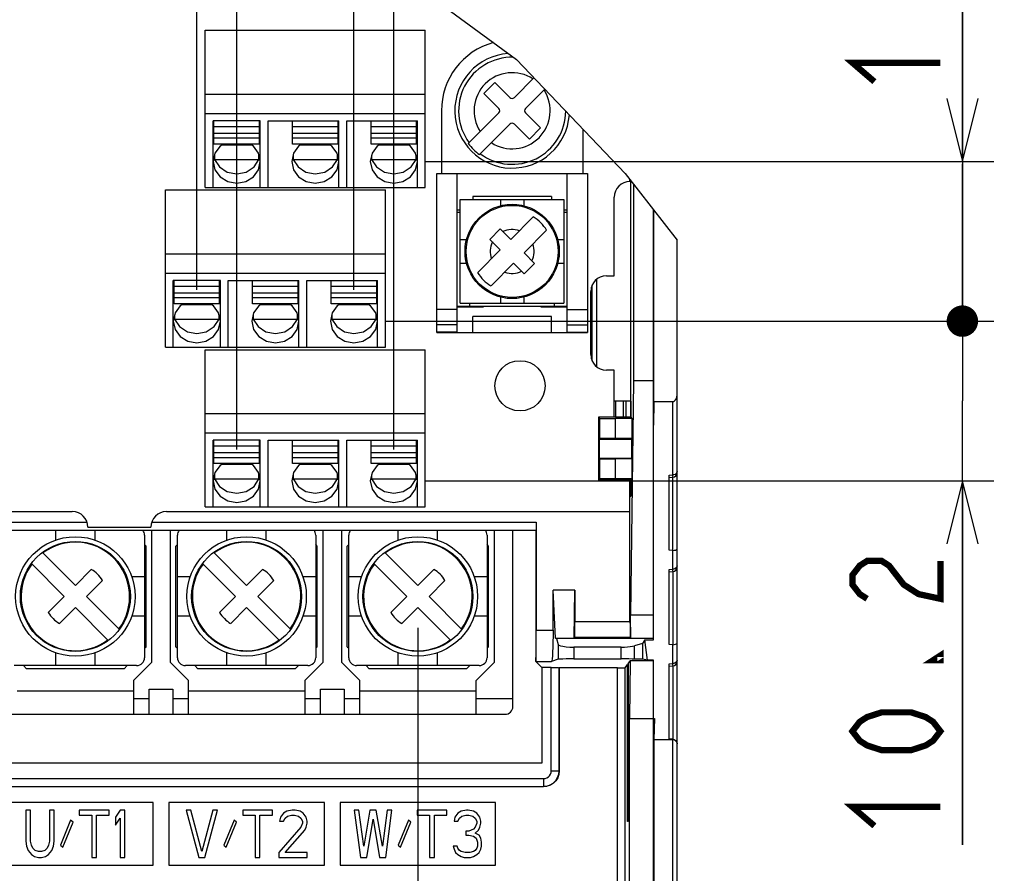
# Model space of a CAD drawing. Extents: x 27 to 410, y 33 to 287.
# Tile 31 of 34: x 277 to 309, y 149 to 176. Entities that reach past the tile are written whole.
import ezdxf

# ---------------------------------------------------------------- set-up
doc = ezdxf.new("R2010")
doc.units = 0
doc.header["$LTSCALE"] = 23.1
doc.layers.get('0').update_dxf_attribs({"linetype": 'CONTINUOUS'})
doc.layers.add('ALL_DIM', color=7, linetype='CONTINUOUS')
doc.dimstyles.get("Standard").update_dxf_attribs({"dimtxt": 2.5, "dimasz": 2.5, "dimexe": 1.25, "dimexo": 0.625, "dimtad": 1, "dimcen": 2.5, "dimazin": 3, "dimtfac": 1, "dimtmove": 0, "dimatfit": 3})

# ---------------------------------------------------------------- blocks, each defined once
blk = doc.blocks.new('_OPEN')
at = {"color": 0, "linetype": 'BYBLOCK'}
for p, q in [((0, 0), (-1, 0.25)), ((-1, -0.25), (0, 0)), ((-1, 0), (0, 0))]:
    blk.add_line(p, q, dxfattribs=at)
blk = doc.blocks.new('*D22')
at = {"layer": 'ALL_DIM', "color": 2, "linetype": 'CONTINUOUS'}
for p, q in [((235.651, 156.562), (235.651, 109.465)), ((290.151, 156.562), (290.151, 109.465)), ((235.651, 110.465), (262.901, 110.465)), ((290.151, 110.465), (262.901, 110.465))]:
    blk.add_line(p, q, dxfattribs=at)
at = {"layer": 'ALL_DIM', "color": 2, "linetype": 'CONTINUOUS', "xscale": 2, "yscale": 2, "zscale": 2, "rotation": 180}
blk.add_blockref('_OPEN', (235.651, 110.465), dxfattribs=at)
at = {"layer": 'ALL_DIM', "color": 2, "linetype": 'CONTINUOUS', "xscale": 2, "yscale": 2, "zscale": 2}
blk.add_blockref('_OPEN', (290.151, 110.465), dxfattribs=at)
blk = doc.blocks.new('*D35')
at = {"layer": 'ALL_DIM', "color": 2, "linetype": 'CONTINUOUS'}
for p, q in [((232.901, 132.762), (232.901, 213.93)), ((283.116, 208.35), (283.116, 213.93)), ((232.901, 212.93), (258.009, 212.93)), ((283.116, 212.93), (258.009, 212.93)), ((283.116, 167.32), (283.116, 206.28))]:
    blk.add_line(p, q, dxfattribs=at)
at = {"layer": 'ALL_DIM', "color": 2, "linetype": 'CONTINUOUS', "xscale": 2, "yscale": 2, "zscale": 2, "rotation": 180}
blk.add_blockref('_OPEN', (232.901, 212.93), dxfattribs=at)
at = {"layer": 'ALL_DIM', "color": 2, "linetype": 'CONTINUOUS', "xscale": 2, "yscale": 2, "zscale": 2}
blk.add_blockref('_OPEN', (283.116, 212.93), dxfattribs=at)
blk = doc.blocks.new('*D36')
at = {"layer": 'ALL_DIM', "color": 2, "linetype": 'CONTINUOUS'}
for p, q in [((232.901, 132.762), (232.901, 208.289)), ((284.386, 162.24), (284.386, 208.289)), ((232.901, 207.289), (258.644, 207.289)), ((284.386, 207.289), (258.644, 207.289))]:
    blk.add_line(p, q, dxfattribs=at)
at = {"layer": 'ALL_DIM', "color": 2, "linetype": 'CONTINUOUS', "xscale": 2, "yscale": 2, "zscale": 2, "rotation": 180}
blk.add_blockref('_OPEN', (232.901, 207.289), dxfattribs=at)
at = {"layer": 'ALL_DIM', "color": 2, "linetype": 'CONTINUOUS', "xscale": 2, "yscale": 2, "zscale": 2}
blk.add_blockref('_OPEN', (284.386, 207.289), dxfattribs=at)
blk = doc.blocks.new('*D37')
at = {"layer": 'ALL_DIM', "color": 2, "linetype": 'CONTINUOUS'}
for p, q in [((283.116, 208.328), (283.116, 213.93)), ((288.116, 167.32), (288.116, 213.93)), ((283.116, 212.93), (278.116, 212.93)), ((278.116, 212.93), (285.616, 212.93)), ((308.813, 212.93), (285.616, 212.93)), ((288.116, 212.93), (308.813, 212.93)), ((283.116, 167.32), (283.116, 206.237))]:
    blk.add_line(p, q, dxfattribs=at)
at = {"layer": 'ALL_DIM', "color": 2, "linetype": 'CONTINUOUS', "xscale": 2, "yscale": 2, "zscale": 2}
blk.add_blockref('_OPEN', (283.116, 212.93), dxfattribs=at)
at = {"layer": 'ALL_DIM', "color": 2, "linetype": 'CONTINUOUS', "xscale": 2, "yscale": 2, "zscale": 2, "rotation": 180}
blk.add_blockref('_OPEN', (288.116, 212.93), dxfattribs=at)
blk = doc.blocks.new('*D38')
at = {"layer": 'ALL_DIM', "color": 2, "linetype": 'CONTINUOUS'}
for p, q in [((284.386, 162.24), (284.386, 208.289)), ((289.386, 162.24), (289.386, 208.289)), ((284.386, 207.289), (279.386, 207.289)), ((279.386, 207.289), (286.886, 207.289)), ((308.813, 207.289), (286.886, 207.289)), ((289.386, 207.289), (308.813, 207.289))]:
    blk.add_line(p, q, dxfattribs=at)
at = {"layer": 'ALL_DIM', "color": 2, "linetype": 'CONTINUOUS', "xscale": 2, "yscale": 2, "zscale": 2}
blk.add_blockref('_OPEN', (284.386, 207.289), dxfattribs=at)
at = {"layer": 'ALL_DIM', "color": 2, "linetype": 'CONTINUOUS', "xscale": 2, "yscale": 2, "zscale": 2, "rotation": 180}
blk.add_blockref('_OPEN', (289.386, 207.289), dxfattribs=at)
blk = doc.blocks.new('_DOT')
at = {"color": 0, "linetype": 'BYBLOCK'}
blk.add_line((-0.25, 0), (-1, 0), dxfattribs=at)
at = {"color": 0, "linetype": 'BYBLOCK', "const_width": 0.25}
blk.add_lwpolyline([(-0.125, 0, 1), (0.125, 0, 1)], format="xyb", close=True, dxfattribs=at)
blk = doc.blocks.new('*D39')
at = {"layer": 'ALL_DIM', "color": 2, "linetype": 'CONTINUOUS'}
for p, q in [((307.479, 171.4), (307.479, 182.968)), ((307.479, 182.968), (307.479, 168.86)), ((290.386, 171.4), (308.479, 171.4)), ((307.479, 166.07), (307.479, 168.86)), ((289.116, 166.32), (308.479, 166.32)), ((307.479, 166.32), (307.479, 166.07))]:
    blk.add_line(p, q, dxfattribs=at)
at = {"layer": 'ALL_DIM', "color": 2, "linetype": 'CONTINUOUS', "xscale": 2, "yscale": 2, "zscale": 2}
for name, p, rotation in [('_OPEN', (307.479, 171.4), 270), ('_DOT', (307.479, 166.32), 90)]:
    blk.add_blockref(name, p, dxfattribs=dict(at, rotation=rotation))
blk = doc.blocks.new('*D40')
at = {"layer": 'ALL_DIM', "color": 2, "linetype": 'CONTINUOUS'}
for p, q in [((307.479, 166.32), (307.479, 171.32)), ((307.479, 171.32), (307.479, 163.78)), ((289.116, 166.32), (308.479, 166.32)), ((307.479, 149.661), (307.479, 163.78)), ((290.386, 161.24), (308.479, 161.24)), ((307.479, 161.24), (307.479, 149.661))]:
    blk.add_line(p, q, dxfattribs=at)
at = {"layer": 'ALL_DIM', "color": 2, "linetype": 'CONTINUOUS', "xscale": 2, "yscale": 2, "zscale": 2, "rotation": 90}
blk.add_blockref('_OPEN', (307.479, 161.24), dxfattribs=at)
blk = doc.blocks.new('_NONE')

msp = doc.modelspace()

# ---------------------------------------------------------------- linework, layer by layer
at = {"color": 7, "linetype": 'CONTINUOUS'}
for p, q in [((289.336, 177.545), (293.287, 174.642)), ((283.386, 170.572), (283.386, 175.572)), ((283.386, 175.572), (290.386, 175.572)), ((290.386, 170.572), (290.386, 175.572)), ((293.287, 174.642), (296.75, 171.016)), ((292.603, 173.913), (292.25, 173.56)), ((293.081, 173.436), (292.603, 173.913)), ((293.222, 173.436), (293.844, 174.058)), ((294.19, 173.696), (293.576, 173.082)), ((283.386, 173.539), (290.386, 173.539)), ((292.25, 173.56), (292.727, 173.082)), ((290.901, 173.012), (290.901, 171.012)), ((283.386, 172.922), (290.386, 172.922)), ((283.636, 170.572), (283.636, 172.692)), ((285.136, 172.692), (283.636, 172.692)), ((283.661, 171.952), (283.661, 172.688)), ((285.111, 171.952), (285.111, 172.688)), ((285.136, 170.572), (285.136, 172.692)), ((285.386, 170.572), (285.386, 172.692)), ((285.386, 172.692), (287.636, 172.692)), ((286.161, 171.952), (286.161, 172.688)), ((287.611, 171.952), (287.611, 172.688)), ((287.636, 170.572), (287.636, 172.692)), ((287.886, 170.572), (287.886, 172.692)), ((287.886, 172.692), (290.136, 172.692)), ((288.661, 171.952), (288.661, 172.688)), ((290.111, 171.952), (290.111, 172.688)), ((290.136, 170.572), (290.136, 172.692)), ((291.756, 171.97), (292.727, 172.941)), ((294.053, 172.464), (293.576, 172.941)), ((285.111, 172.504), (283.661, 172.504)), ((287.611, 172.504), (286.161, 172.504)), ((290.111, 172.504), (288.661, 172.504)), ((292.11, 171.616), (293.081, 172.587)), ((293.222, 172.587), (293.699, 172.11)), ((293.699, 172.11), (294.053, 172.464)), ((295.401, 172.428), (295.401, 171.012)), ((285.111, 172.293), (283.661, 172.293)), ((285.111, 172.136), (283.661, 172.136)), ((287.611, 172.293), (286.161, 172.293)), ((287.611, 172.136), (286.161, 172.136)), ((290.111, 172.293), (288.661, 172.293)), ((290.111, 172.136), (288.661, 172.136)), ((285.111, 171.952), (283.661, 171.952)), ((284.859, 171.923), (283.914, 171.923)), ((287.611, 171.952), (286.161, 171.952)), ((287.359, 171.923), (286.414, 171.923)), ((290.111, 171.952), (288.661, 171.952)), ((289.859, 171.923), (288.914, 171.923)), ((283.663, 171.521), (283.679, 171.463)), ((283.679, 171.598), (283.679, 171.463)), ((283.679, 171.463), (285.094, 171.463)), ((284.936, 171.224), (285.094, 171.463)), ((285.094, 171.463), (285.094, 171.598)), ((285.094, 171.463), (285.11, 171.521)), ((286.163, 171.521), (286.179, 171.463)), ((286.179, 171.598), (286.179, 171.463)), ((286.179, 171.463), (287.594, 171.463)), ((287.436, 171.224), (287.594, 171.463)), ((287.594, 171.463), (287.594, 171.598)), ((287.594, 171.463), (287.61, 171.521)), ((288.663, 171.521), (288.679, 171.463)), ((288.679, 171.598), (288.679, 171.463)), ((288.679, 171.463), (290.094, 171.463)), ((289.936, 171.224), (290.094, 171.463)), ((290.094, 171.463), (290.094, 171.598)), ((290.094, 171.463), (290.11, 171.521)), ((290.751, 165.962), (290.751, 171.012)), ((290.751, 171.012), (295.551, 171.012)), ((291.401, 165.962), (291.401, 171.012)), ((294.901, 165.962), (294.901, 171.012)), ((295.551, 171.012), (295.551, 165.962)), ((296.75, 171.016), (298.401, 168.898)), ((296.901, 170.762), (296.901, 170.822)), ((296.926, 163.774), (296.926, 170.79)), ((282.116, 165.492), (282.116, 170.492)), ((282.116, 170.492), (289.116, 170.492)), ((283.386, 170.572), (290.386, 170.572)), ((289.116, 165.492), (289.116, 170.492)), ((297.012, 170.68), (297.012, 164.426)), ((291.501, 170.187), (294.801, 170.187)), ((291.501, 166.887), (291.501, 170.187)), ((292.776, 170.187), (292.776, 169.989)), ((293.526, 170.187), (293.526, 169.989)), ((294.801, 170.187), (294.801, 166.887)), ((296.401, 167.762), (296.401, 170.262)), ((291.401, 169.862), (291.501, 169.862)), ((294.801, 169.862), (294.901, 169.862)), ((297.651, 156.186), (297.651, 169.86)), ((297.665, 163.762), (297.665, 169.843)), ((291.401, 169.787), (291.501, 169.787)), ((293.104, 168.914), (293.825, 169.634)), ((294.801, 169.787), (294.901, 169.787)), ((292.437, 168.921), (292.767, 169.251)), ((292.767, 169.251), (293.104, 168.914)), ((294.249, 169.21), (293.529, 168.489)), ((291.501, 168.912), (291.699, 168.912)), ((292.437, 168.921), (292.774, 168.584)), ((294.604, 168.912), (294.801, 168.912)), ((298.401, 138.262), (298.401, 168.898)), ((292.054, 167.863), (292.774, 168.584)), ((282.116, 168.459), (289.116, 168.459)), ((293.529, 168.489), (293.866, 168.152)), ((291.501, 168.162), (291.699, 168.162)), ((292.478, 167.439), (293.199, 168.16)), ((293.536, 167.822), (293.199, 168.16)), ((293.866, 168.152), (293.536, 167.822)), ((294.604, 168.162), (294.801, 168.162)), ((282.116, 167.842), (289.116, 167.842)), ((295.834, 167.643), (295.834, 164.881)), ((296.151, 167.762), (296.401, 167.762)), ((282.366, 165.492), (282.366, 167.612)), ((283.866, 167.612), (282.366, 167.612)), ((282.391, 166.872), (282.391, 167.608)), ((283.841, 167.424), (282.391, 167.424)), ((283.841, 166.872), (283.841, 167.608)), ((283.866, 165.492), (283.866, 167.612)), ((284.116, 165.492), (284.116, 167.612)), ((284.116, 167.612), (286.366, 167.612)), ((284.891, 166.872), (284.891, 167.608)), ((286.341, 167.424), (284.891, 167.424)), ((286.341, 166.872), (286.341, 167.608)), ((286.366, 165.492), (286.366, 167.612)), ((286.616, 165.492), (286.616, 167.612)), ((286.616, 167.612), (288.866, 167.612)), ((287.391, 166.872), (287.391, 167.608)), ((288.841, 167.424), (287.391, 167.424)), ((288.841, 166.872), (288.841, 167.608)), ((288.866, 165.492), (288.866, 167.612)), ((295.673, 165.121), (295.673, 167.403)), ((295.684, 167.428), (295.684, 165.095)), ((283.841, 167.213), (282.391, 167.213)), ((283.841, 167.056), (282.391, 167.056)), ((286.341, 167.213), (284.891, 167.213)), ((286.341, 167.056), (284.891, 167.056)), ((288.841, 167.213), (287.391, 167.213)), ((288.841, 167.056), (287.391, 167.056)), ((292.776, 167.084), (292.776, 166.887)), ((293.526, 167.084), (293.526, 166.887)), ((295.651, 165.262), (295.651, 167.262)), ((283.841, 166.872), (282.391, 166.872)), ((283.589, 166.843), (282.644, 166.843)), ((286.341, 166.872), (284.891, 166.872)), ((286.089, 166.843), (285.144, 166.843)), ((288.841, 166.872), (287.391, 166.872)), ((288.589, 166.843), (287.644, 166.843)), ((291.801, 166.787), (291.401, 166.787)), ((292.226, 166.762), (291.401, 166.762)), ((291.501, 166.887), (294.801, 166.887)), ((291.851, 166.762), (291.851, 166.787)), ((292.226, 166.787), (292.226, 166.762)), ((294.076, 166.762), (294.076, 166.787)), ((294.901, 166.762), (294.076, 166.762)), ((294.451, 166.762), (294.451, 166.787)), ((294.901, 166.787), (294.501, 166.787)), ((282.393, 166.441), (282.409, 166.383)), ((282.409, 166.518), (282.409, 166.383)), ((282.409, 166.383), (283.824, 166.383)), ((283.666, 166.144), (283.824, 166.383)), ((283.824, 166.383), (283.824, 166.518)), ((283.824, 166.383), (283.84, 166.441)), ((284.893, 166.441), (284.909, 166.383)), ((284.909, 166.518), (284.909, 166.383)), ((284.909, 166.383), (286.324, 166.383)), ((286.166, 166.144), (286.324, 166.383)), ((286.324, 166.383), (286.324, 166.518)), ((286.324, 166.383), (286.34, 166.441)), ((287.393, 166.441), (287.409, 166.383)), ((287.409, 166.518), (287.409, 166.383)), ((287.409, 166.383), (288.824, 166.383)), ((288.666, 166.144), (288.824, 166.383)), ((288.824, 166.383), (288.824, 166.518)), ((288.824, 166.383), (288.84, 166.441)), ((291.401, 166.692), (290.751, 166.692)), ((294.401, 166.462), (291.901, 166.462)), ((291.901, 165.962), (291.901, 166.462)), ((294.401, 165.962), (294.401, 166.462)), ((294.901, 166.692), (295.551, 166.692)), ((291.401, 166.198), (290.751, 166.198)), ((294.901, 166.198), (295.551, 166.198)), ((291.401, 165.967), (290.751, 165.967)), ((290.751, 165.962), (295.551, 165.962)), ((294.901, 165.967), (295.551, 165.967)), ((282.116, 165.492), (289.116, 165.492)), ((283.386, 160.412), (283.386, 165.412)), ((283.386, 165.412), (290.386, 165.412)), ((290.386, 160.412), (290.386, 165.412)), ((296.401, 164.762), (296.151, 164.762)), ((296.401, 163.262), (296.401, 164.762)), ((297.012, 164.426), (296.921, 156.969)), ((297.651, 164.426), (297.012, 164.426)), ((296.926, 163.774), (296.401, 163.774)), ((296.448, 163.262), (296.448, 163.774)), ((296.698, 163.262), (296.698, 163.774)), ((296.764, 163.774), (296.764, 163.262)), ((296.914, 163.774), (296.914, 163.262)), ((296.926, 163.774), (296.938, 163.762)), ((296.938, 163.262), (296.938, 163.762)), ((297.665, 163.762), (297.651, 163.012)), ((297.665, 163.762), (298.251, 163.762)), ((298.251, 163.762), (298.251, 161.426)), ((283.386, 163.379), (290.386, 163.379)), ((296.938, 163.262), (295.901, 163.262)), ((295.901, 163.262), (295.901, 161.262)), ((295.937, 163.227), (295.901, 163.262)), ((296.969, 163.218), (296.938, 163.262)), ((295.937, 162.579), (295.937, 163.227)), ((296.969, 163.218), (296.436, 163.218)), ((296.436, 162.588), (296.436, 163.218)), ((296.969, 162.588), (296.969, 163.218)), ((283.386, 162.762), (290.386, 162.762)), ((285.136, 162.532), (283.636, 162.532)), ((283.636, 160.412), (283.636, 162.532)), ((283.661, 161.792), (283.661, 162.528)), ((285.111, 162.344), (283.661, 162.344)), ((285.111, 161.792), (285.111, 162.528)), ((285.136, 160.412), (285.136, 162.532)), ((285.386, 162.532), (287.636, 162.532)), ((285.386, 160.412), (285.386, 162.532)), ((286.161, 161.792), (286.161, 162.528)), ((287.611, 162.344), (286.161, 162.344)), ((287.611, 161.792), (287.611, 162.528)), ((287.636, 160.412), (287.636, 162.532)), ((287.886, 162.532), (290.136, 162.532)), ((287.886, 160.412), (287.886, 162.532)), ((288.661, 161.792), (288.661, 162.528)), ((290.111, 162.344), (288.661, 162.344)), ((290.111, 161.792), (290.111, 162.528)), ((290.136, 160.412), (290.136, 162.532)), ((295.937, 162.579), (295.919, 162.562)), ((295.919, 162.562), (296.95, 162.562)), ((295.919, 162.562), (295.919, 161.962)), ((296.969, 162.588), (296.436, 162.588)), ((296.969, 162.588), (296.95, 162.562)), ((296.95, 162.562), (296.95, 161.962)), ((285.111, 162.133), (283.661, 162.133)), ((287.611, 162.133), (286.161, 162.133)), ((290.111, 162.133), (288.661, 162.133)), ((285.111, 161.976), (283.661, 161.976)), ((285.111, 161.792), (283.661, 161.792)), ((284.859, 161.763), (283.914, 161.763)), ((287.611, 161.976), (286.161, 161.976)), ((287.611, 161.792), (286.161, 161.792)), ((287.359, 161.763), (286.414, 161.763)), ((290.111, 161.976), (288.661, 161.976)), ((290.111, 161.792), (288.661, 161.792)), ((289.859, 161.763), (288.914, 161.763)), ((295.919, 161.962), (296.95, 161.962)), ((295.937, 161.944), (295.919, 161.962)), ((295.937, 161.297), (295.937, 161.944)), ((296.969, 161.935), (296.436, 161.935)), ((296.436, 161.305), (296.436, 161.935)), ((296.95, 161.962), (296.969, 161.935)), ((296.969, 161.305), (296.969, 161.935)), ((283.679, 161.438), (283.679, 161.303)), ((285.094, 161.303), (285.094, 161.438)), ((286.179, 161.438), (286.179, 161.303)), ((287.594, 161.303), (287.594, 161.438)), ((288.679, 161.438), (288.679, 161.303)), ((290.094, 161.303), (290.094, 161.438)), ((298.15, 161.417), (298.251, 161.426)), ((298.15, 159.034), (298.15, 161.417)), ((298.373, 161.47), (298.34, 161.446)), ((283.663, 161.361), (283.679, 161.303)), ((283.679, 161.303), (285.094, 161.303)), ((284.936, 161.064), (285.094, 161.303)), ((285.094, 161.303), (285.11, 161.361)), ((286.163, 161.361), (286.179, 161.303)), ((286.179, 161.303), (287.594, 161.303)), ((287.436, 161.064), (287.594, 161.303)), ((287.594, 161.303), (287.61, 161.361)), ((288.663, 161.361), (288.679, 161.303)), ((288.679, 161.303), (290.094, 161.303)), ((289.936, 161.064), (290.094, 161.303)), ((290.094, 161.303), (290.11, 161.361)), ((295.901, 161.262), (295.937, 161.297)), ((296.938, 161.262), (295.901, 161.262)), ((296.969, 161.305), (296.436, 161.305)), ((296.901, 156.753), (296.901, 161.262)), ((296.914, 161.262), (296.914, 160.738)), ((296.938, 161.262), (296.969, 161.305)), ((296.938, 160.762), (296.938, 161.262)), ((298.15, 161.343), (298.265, 161.353)), ((298.265, 159.024), (298.265, 161.353)), ((296.901, 160.725), (296.938, 160.762)), ((275.345, 160.262), (279.151, 160.262)), ((282.151, 160.262), (296.901, 160.262)), ((283.386, 160.412), (290.386, 160.412)), ((275.113, 159.925), (279.62, 159.925)), ((281.682, 159.925), (293.919, 159.925)), ((293.919, 159.925), (293.919, 156.494)), ((275.233, 159.675), (293.915, 159.675)), ((293.901, 159.662), (275.237, 159.662)), ((278.626, 159.356), (278.626, 159.662)), ((279.651, 159.762), (281.651, 159.762)), ((279.876, 159.356), (279.876, 159.662)), ((281.451, 159.512), (281.451, 155.612)), ((281.676, 159.662), (281.676, 155.462)), ((282.276, 155.462), (282.276, 159.662)), ((282.501, 155.612), (282.501, 159.512)), ((284.076, 159.356), (284.076, 159.662)), ((285.326, 159.356), (285.326, 159.662)), ((286.901, 159.512), (286.901, 155.612)), ((287.126, 159.662), (287.126, 155.462)), ((287.726, 155.462), (287.726, 159.662)), ((287.951, 155.612), (287.951, 159.512)), ((289.526, 159.356), (289.526, 159.662)), ((290.776, 159.356), (290.776, 159.662)), ((292.351, 159.512), (292.351, 155.612)), ((292.576, 159.662), (292.576, 155.462)), ((293.176, 154.062), (293.176, 159.662)), ((293.901, 159.662), (293.915, 159.675)), ((293.901, 159.662), (293.901, 155.494)), ((278.204, 158.963), (279.251, 157.915)), ((283.654, 158.963), (284.701, 157.915)), ((289.104, 158.963), (290.151, 157.915)), ((298.251, 159.025), (298.15, 159.034)), ((298.251, 159.025), (298.251, 158.426)), ((278.898, 157.562), (277.85, 158.61)), ((284.348, 157.562), (283.3, 158.61)), ((289.798, 157.562), (288.75, 158.61)), ((279.251, 157.915), (279.759, 158.423)), ((284.701, 157.915), (285.209, 158.423)), ((290.151, 157.915), (290.659, 158.423)), ((298.15, 158.417), (298.251, 158.426)), ((298.15, 156.034), (298.15, 158.417)), ((298.15, 158.343), (298.265, 158.353)), ((298.265, 158.353), (298.265, 156.024)), ((298.373, 158.47), (298.34, 158.446)), ((280.113, 158.069), (279.605, 157.562)), ((281.451, 158.187), (281.046, 158.187)), ((282.907, 158.187), (282.501, 158.187)), ((285.563, 158.069), (285.055, 157.562)), ((286.901, 158.187), (286.496, 158.187)), ((288.357, 158.187), (287.951, 158.187)), ((291.013, 158.069), (290.505, 157.562)), ((292.351, 158.187), (291.946, 158.187)), ((295.151, 157.762), (294.454, 157.762)), ((294.534, 156.235), (294.454, 157.762)), ((294.454, 156.494), (294.454, 157.762)), ((295.125, 156.235), (295.151, 157.762)), ((295.151, 157.762), (295.151, 156.753)), ((278.39, 157.054), (278.898, 157.562)), ((279.605, 157.562), (280.653, 156.514)), ((283.84, 157.054), (284.348, 157.562)), ((285.055, 157.562), (286.103, 156.514)), ((289.29, 157.054), (289.798, 157.562)), ((290.505, 157.562), (291.553, 156.514)), ((279.251, 157.208), (278.744, 156.7)), ((280.299, 156.16), (279.251, 157.208)), ((284.701, 157.208), (284.194, 156.7)), ((285.749, 156.16), (284.701, 157.208)), ((290.151, 157.208), (289.644, 156.7)), ((291.199, 156.16), (290.151, 157.208)), ((281.451, 156.937), (281.046, 156.937)), ((282.907, 156.937), (282.501, 156.937)), ((286.901, 156.937), (286.496, 156.937)), ((288.357, 156.937), (287.951, 156.937)), ((292.351, 156.937), (291.946, 156.937)), ((296.901, 156.753), (295.151, 156.753)), ((297.651, 156.969), (296.921, 156.969)), ((296.925, 156.228), (296.921, 156.969)), ((293.919, 156.494), (294.454, 156.494)), ((294.534, 156.235), (295.125, 156.235)), ((294.559, 156.227), (294.534, 156.235)), ((297.651, 156.227), (294.559, 156.227)), ((294.559, 156.227), (294.612, 156.038)), ((295.143, 156.253), (295.125, 156.235)), ((296.907, 156.253), (295.143, 156.253)), ((296.925, 156.228), (296.907, 156.253)), ((297.651, 156.228), (296.925, 156.228)), ((297.3, 156.068), (297.048, 155.994)), ((297.378, 156.186), (297.3, 156.068)), ((297.3, 156.068), (297.3, 155.562)), ((297.378, 156.186), (297.651, 156.186)), ((297.458, 155.539), (297.378, 156.186)), ((278.626, 155.362), (278.626, 155.767)), ((279.876, 155.362), (279.876, 155.767)), ((284.076, 155.362), (284.076, 155.767)), ((285.326, 155.362), (285.326, 155.767)), ((289.526, 155.362), (289.526, 155.767)), ((290.776, 155.362), (290.776, 155.767)), ((294.612, 156.038), (294.612, 155.564)), ((296.624, 155.951), (295.112, 155.951)), ((295.112, 155.951), (295.112, 155.573)), ((296.624, 155.573), (296.624, 155.951)), ((297.048, 155.569), (297.048, 155.994)), ((298.251, 156.025), (298.15, 156.034)), ((298.251, 156.025), (298.251, 155.426)), ((281.676, 155.462), (281.101, 154.887)), ((282.851, 154.887), (282.276, 155.462)), ((287.126, 155.462), (286.551, 154.887)), ((288.301, 154.887), (287.726, 155.462)), ((292.576, 155.462), (292.001, 154.887)), ((293.901, 155.494), (293.902, 155.494)), ((294.097, 155.299), (293.901, 155.494)), ((293.902, 155.494), (294.402, 155.494)), ((294.612, 155.564), (294.402, 155.494)), ((295.112, 155.573), (296.624, 155.573)), ((296.839, 155.423), (296.903, 155.514)), ((296.839, 155.423), (296.839, 150.398)), ((296.903, 155.514), (296.881, 153.676)), ((297.651, 155.514), (296.903, 155.514)), ((297.3, 155.562), (297.048, 155.569)), ((297.458, 155.539), (297.3, 155.562)), ((297.651, 155.539), (297.458, 155.539)), ((297.651, 138.262), (297.651, 155.539)), ((298.15, 155.417), (298.251, 155.426)), ((298.15, 153.034), (298.15, 155.417)), ((298.373, 155.47), (298.34, 155.446)), ((281.201, 155.362), (277.301, 155.362)), ((286.651, 155.362), (282.751, 155.362)), ((292.101, 155.362), (288.201, 155.362)), ((294.397, 155.299), (294.097, 155.299)), ((294.097, 155.299), (294.097, 152.262)), ((294.397, 152.016), (294.397, 155.299)), ((294.647, 155.294), (294.651, 155.29)), ((294.647, 152.016), (294.647, 155.294)), ((296.499, 155.29), (294.651, 155.29)), ((294.651, 155.29), (294.651, 152.012)), ((296.499, 138.258), (296.499, 155.29)), ((296.749, 155.294), (296.818, 155.393)), ((296.749, 138.258), (296.749, 155.294)), ((296.839, 155.393), (296.818, 155.393)), ((296.818, 150.4), (296.818, 155.393)), ((298.15, 155.343), (298.265, 155.353)), ((298.265, 155.353), (298.265, 153.024)), ((281.101, 154.887), (281.101, 153.812)), ((282.851, 153.812), (282.851, 154.887)), ((286.551, 154.887), (286.551, 153.812)), ((288.301, 153.812), (288.301, 154.887)), ((292.001, 153.812), (292.001, 154.887)), ((277.401, 154.562), (281.101, 154.562)), ((281.601, 154.612), (282.351, 154.612)), ((281.601, 153.812), (281.601, 154.612)), ((282.351, 154.612), (282.351, 153.812)), ((282.851, 154.562), (286.551, 154.562)), ((287.051, 154.612), (287.801, 154.612)), ((287.051, 153.812), (287.051, 154.612)), ((287.801, 154.612), (287.801, 153.812)), ((288.301, 154.562), (292.001, 154.562)), ((281.101, 154.312), (281.601, 154.312)), ((282.351, 154.312), (282.851, 154.312)), ((286.551, 154.312), (287.051, 154.312)), ((287.801, 154.312), (288.301, 154.312)), ((292.001, 154.312), (293.176, 154.312)), ((274.993, 153.812), (292.926, 153.812)), ((296.881, 153.676), (297.676, 153.676)), ((296.881, 148.497), (296.881, 153.676)), ((297.676, 153.676), (297.665, 153.012)), ((297.665, 153.012), (298.251, 153.012)), ((297.665, 153.012), (297.665, 138.262)), ((298.265, 153.024), (298.15, 153.034)), ((298.251, 153.012), (298.251, 148.254)), ((298.393, 152.923), (298.401, 152.874)), ((294.097, 152.262), (263.484, 152.262)), ((294.397, 152.016), (294.647, 152.016)), ((294.647, 152.016), (294.651, 152.012)), ((263.857, 151.766), (294.147, 151.766)), ((294.147, 151.766), (294.147, 151.516)), ((263.857, 151.516), (294.147, 151.516)), ((263.859, 151.512), (294.152, 151.512)), ((294.147, 151.516), (294.152, 151.512)), ((281.726, 151.012), (276.776, 151.012)), ((277.826, 150.762), (277.676, 150.762)), ((277.676, 150.762), (277.676, 149.772)), ((277.826, 149.772), (277.826, 150.762)), ((278.576, 150.762), (278.426, 150.762)), ((278.426, 150.762), (278.426, 149.772)), ((278.576, 149.772), (278.576, 150.762)), ((280.326, 150.762), (279.376, 150.762)), ((279.376, 150.762), (279.376, 150.602)), ((280.326, 150.602), (280.326, 150.762)), ((280.676, 150.762), (280.526, 150.538)), ((280.826, 150.762), (280.676, 150.762)), ((280.826, 149.262), (280.826, 150.762)), ((281.726, 149.012), (281.726, 151.012)), ((287.176, 151.012), (282.226, 151.012)), ((282.226, 151.012), (282.226, 149.012)), ((282.926, 150.762), (282.776, 150.762)), ((282.776, 150.762), (283.176, 149.262)), ((283.276, 149.453), (282.926, 150.762)), ((283.626, 150.762), (283.276, 149.453)), ((283.376, 149.262), (283.776, 150.762)), ((283.776, 150.762), (283.626, 150.762)), ((285.526, 150.762), (284.576, 150.762)), ((284.576, 150.762), (284.576, 150.602)), ((285.526, 150.602), (285.526, 150.762)), ((285.976, 150.73), (285.876, 150.666)), ((286.151, 150.762), (285.976, 150.73)), ((286.251, 150.762), (286.151, 150.762)), ((286.401, 150.73), (286.251, 150.762)), ((286.501, 150.666), (286.401, 150.73)), ((287.176, 149.012), (287.176, 151.012)), ((292.626, 151.012), (287.676, 151.012)), ((287.676, 151.012), (287.676, 149.012)), ((288.276, 150.762), (288.126, 150.762)), ((288.126, 150.762), (288.326, 149.262)), ((288.426, 149.613), (288.276, 150.762)), ((288.626, 150.762), (288.426, 149.613)), ((288.826, 150.762), (288.626, 150.762)), ((289.026, 149.613), (288.826, 150.762)), ((289.176, 150.762), (289.026, 149.613)), ((289.126, 149.262), (289.326, 150.762)), ((289.326, 150.762), (289.176, 150.762)), ((291.076, 150.762), (290.126, 150.762)), ((290.126, 150.762), (290.126, 150.602)), ((291.076, 150.602), (291.076, 150.762)), ((291.526, 150.73), (291.426, 150.666)), ((291.701, 150.762), (291.526, 150.73)), ((291.751, 150.762), (291.701, 150.762)), ((291.926, 150.73), (291.751, 150.762)), ((292.026, 150.666), (291.926, 150.73)), ((292.626, 149.012), (292.626, 151.012)), ((279.101, 150.442), (278.776, 149.645)), ((279.176, 150.379), (279.101, 150.442)), ((279.376, 150.602), (279.776, 150.602)), ((279.776, 150.602), (279.776, 149.262)), ((279.926, 150.602), (280.326, 150.602)), ((279.926, 149.262), (279.926, 150.602)), ((280.526, 150.538), (280.526, 150.283)), ((280.526, 150.283), (280.676, 150.506)), ((280.676, 150.506), (280.676, 149.262)), ((284.301, 150.442), (283.976, 149.645)), ((284.376, 150.379), (284.301, 150.442)), ((284.576, 150.602), (284.976, 150.602)), ((284.976, 150.602), (284.976, 149.262)), ((285.126, 150.602), (285.526, 150.602)), ((285.126, 149.262), (285.126, 150.602)), ((285.776, 150.538), (285.751, 150.411)), ((285.751, 150.411), (285.876, 150.411)), ((285.876, 150.666), (285.776, 150.538)), ((285.876, 150.411), (285.926, 150.506)), ((285.926, 150.506), (286.001, 150.57)), ((286.001, 150.57), (286.126, 150.602)), ((286.126, 150.602), (286.226, 150.602)), ((286.226, 150.602), (286.351, 150.57)), ((286.351, 150.57), (286.426, 150.506)), ((286.426, 150.506), (286.476, 150.411)), ((286.476, 150.411), (286.476, 150.347)), ((286.601, 150.538), (286.501, 150.666)), ((286.626, 150.411), (286.601, 150.538)), ((286.626, 150.347), (286.626, 150.411)), ((288.526, 149.262), (288.726, 150.474)), ((288.726, 150.474), (288.926, 149.262)), ((289.851, 150.442), (289.526, 149.645)), ((289.926, 150.379), (289.851, 150.442)), ((290.126, 150.602), (290.526, 150.602)), ((290.526, 150.602), (290.526, 149.262)), ((290.676, 150.602), (291.076, 150.602)), ((290.676, 149.262), (290.676, 150.602)), ((291.326, 150.538), (291.301, 150.411)), ((291.301, 150.411), (291.426, 150.411)), ((291.426, 150.666), (291.326, 150.538)), ((291.426, 150.411), (291.476, 150.506)), ((291.476, 150.506), (291.551, 150.57)), ((291.551, 150.57), (291.676, 150.602)), ((291.676, 150.602), (291.776, 150.602)), ((291.776, 150.602), (291.901, 150.57)), ((291.901, 150.57), (291.976, 150.506)), ((291.976, 150.506), (292.026, 150.411)), ((292.126, 150.538), (292.026, 150.666)), ((292.026, 150.411), (292.026, 150.347)), ((292.151, 150.411), (292.126, 150.538)), ((292.151, 150.347), (292.151, 150.411)), ((278.851, 149.581), (279.176, 150.379)), ((284.051, 149.581), (284.376, 150.379)), ((286.426, 150.219), (285.726, 149.421)), ((285.926, 149.421), (286.551, 150.123)), ((286.476, 150.347), (286.426, 150.219)), ((286.551, 150.123), (286.601, 150.219)), ((286.601, 150.219), (286.626, 150.347)), ((289.601, 149.581), (289.926, 150.379)), ((291.776, 150.091), (291.676, 150.091)), ((291.676, 150.091), (291.676, 149.964)), ((291.926, 150.155), (291.776, 150.091)), ((291.976, 150.219), (291.926, 150.155)), ((292.026, 150.347), (291.976, 150.219)), ((291.976, 150.028), (292.076, 150.123)), ((292.076, 150.123), (292.126, 150.219)), ((292.126, 150.219), (292.151, 150.347)), ((296.839, 150.398), (296.818, 150.4)), ((291.676, 149.964), (291.776, 149.964)), ((291.776, 149.964), (291.926, 149.932)), ((291.926, 149.932), (292.001, 149.868)), ((292.101, 149.964), (291.976, 150.028)), ((292.001, 149.868), (292.051, 149.74)), ((292.151, 149.868), (292.101, 149.964)), ((292.176, 149.74), (292.151, 149.868)), ((277.676, 149.772), (277.701, 149.613)), ((277.701, 149.613), (277.751, 149.485)), ((277.751, 149.485), (277.851, 149.357)), ((277.851, 149.645), (277.826, 149.772)), ((277.901, 149.549), (277.851, 149.645)), ((277.976, 149.485), (277.901, 149.549)), ((278.076, 149.453), (277.976, 149.485)), ((278.276, 149.485), (278.176, 149.453)), ((278.351, 149.549), (278.276, 149.485)), ((278.401, 149.645), (278.351, 149.549)), ((278.426, 149.772), (278.401, 149.645)), ((278.401, 149.357), (278.501, 149.485)), ((278.501, 149.485), (278.551, 149.613)), ((278.551, 149.613), (278.576, 149.772)), ((278.776, 149.645), (278.851, 149.581)), ((283.976, 149.645), (284.051, 149.581)), ((289.526, 149.645), (289.601, 149.581)), ((291.401, 149.613), (291.276, 149.613)), ((291.276, 149.613), (291.301, 149.517)), ((291.301, 149.517), (291.351, 149.421)), ((291.426, 149.549), (291.401, 149.613)), ((291.476, 149.485), (291.426, 149.549)), ((291.526, 149.453), (291.476, 149.485)), ((291.976, 149.485), (291.926, 149.453)), ((292.026, 149.549), (291.976, 149.485)), ((292.051, 149.613), (292.026, 149.549)), ((292.051, 149.74), (292.051, 149.613)), ((292.101, 149.421), (292.151, 149.517)), ((292.151, 149.517), (292.176, 149.613)), ((292.176, 149.613), (292.176, 149.74)), ((277.851, 149.357), (277.951, 149.294)), ((277.951, 149.294), (278.076, 149.262)), ((278.176, 149.453), (278.076, 149.453)), ((278.076, 149.262), (278.176, 149.262)), ((278.176, 149.262), (278.301, 149.294)), ((278.301, 149.294), (278.401, 149.357)), ((279.776, 149.262), (279.926, 149.262)), ((280.676, 149.262), (280.826, 149.262)), ((283.176, 149.262), (283.376, 149.262)), ((284.976, 149.262), (285.126, 149.262)), ((285.726, 149.421), (285.726, 149.262)), ((285.726, 149.262), (286.626, 149.262)), ((286.626, 149.421), (285.926, 149.421)), ((286.626, 149.262), (286.626, 149.421)), ((288.326, 149.262), (288.526, 149.262)), ((288.926, 149.262), (289.126, 149.262)), ((290.526, 149.262), (290.676, 149.262)), ((291.351, 149.421), (291.426, 149.357)), ((291.426, 149.357), (291.526, 149.294)), ((291.651, 149.421), (291.526, 149.453)), ((291.526, 149.294), (291.626, 149.262)), ((291.626, 149.262), (291.826, 149.262)), ((291.801, 149.421), (291.651, 149.421)), ((291.926, 149.453), (291.801, 149.421)), ((291.826, 149.262), (291.926, 149.294)), ((291.926, 149.294), (292.026, 149.357)), ((292.026, 149.357), (292.101, 149.421)), ((276.776, 149.012), (281.726, 149.012)), ((282.226, 149.012), (287.176, 149.012)), ((287.676, 149.012), (292.626, 149.012))]:
    msp.add_line(p, q, dxfattribs=at)
at = {"color": 3, "linetype": 'CONTINUOUS'}
for p, q in [((294.401, 170.287), (291.901, 170.287)), ((291.901, 170.287), (291.901, 170.187)), ((294.401, 170.287), (294.401, 170.187)), ((291.801, 166.787), (291.801, 166.887)), ((294.501, 166.787), (291.801, 166.787)), ((294.501, 166.787), (294.501, 166.887)), ((281.501, 159.162), (281.451, 159.212)), ((282.501, 159.212), (282.451, 159.162)), ((286.951, 159.162), (286.901, 159.212)), ((287.951, 159.212), (287.901, 159.162)), ((292.401, 159.162), (292.351, 159.212)), ((281.501, 155.962), (281.501, 159.162)), ((282.451, 155.962), (282.451, 159.162)), ((286.951, 155.962), (286.951, 159.162)), ((287.901, 155.962), (287.901, 159.162)), ((292.401, 155.962), (292.401, 159.162)), ((281.451, 155.912), (281.501, 155.962)), ((282.451, 155.962), (282.501, 155.912)), ((286.901, 155.912), (286.951, 155.962)), ((287.901, 155.962), (287.951, 155.912)), ((292.351, 155.912), (292.401, 155.962)), ((277.601, 155.362), (277.701, 155.262)), ((280.801, 155.262), (277.701, 155.262)), ((280.801, 155.262), (280.901, 155.362)), ((283.051, 155.362), (283.151, 155.262)), ((286.251, 155.262), (283.151, 155.262)), ((286.251, 155.262), (286.351, 155.362)), ((288.501, 155.362), (288.601, 155.262)), ((291.701, 155.262), (288.601, 155.262)), ((291.701, 155.262), (291.801, 155.362))]:
    msp.add_line(p, q, dxfattribs=at)
at = {"color": 7, "linetype": 'CONTINUOUS'}
for points in [[(283.961, 171.952), (283.856, 171.888), (283.694, 171.664), (283.636, 171.4)], [(285.136, 171.4), (285.079, 171.664), (284.917, 171.888), (284.812, 171.952)], [(286.461, 171.952), (286.356, 171.888), (286.194, 171.664), (286.136, 171.4)], [(287.636, 171.4), (287.579, 171.664), (287.417, 171.888), (287.312, 171.952)], [(288.961, 171.952), (288.856, 171.888), (288.694, 171.664), (288.636, 171.4)], [(290.136, 171.4), (290.079, 171.664), (289.917, 171.888), (289.812, 171.952)], [(283.636, 171.4), (283.694, 171.136), (283.856, 170.912), (284.099, 170.762), (284.386, 170.71), (284.673, 170.762), (284.917, 170.912), (285.079, 171.136), (285.136, 171.4)], [(283.679, 171.463), (283.837, 171.224), (284.087, 171.061), (284.386, 171.003), (284.686, 171.061), (284.936, 171.224)], [(286.136, 171.4), (286.194, 171.136), (286.356, 170.912), (286.599, 170.762), (286.886, 170.71), (287.173, 170.762), (287.417, 170.912), (287.579, 171.136), (287.636, 171.4)], [(286.179, 171.463), (286.337, 171.224), (286.587, 171.061), (286.886, 171.003), (287.186, 171.061), (287.436, 171.224)], [(288.636, 171.4), (288.694, 171.136), (288.856, 170.912), (289.099, 170.762), (289.386, 170.71), (289.673, 170.762), (289.917, 170.912), (290.079, 171.136), (290.136, 171.4)], [(288.679, 171.463), (288.837, 171.224), (289.087, 171.061), (289.386, 171.003), (289.686, 171.061), (289.936, 171.224)], [(282.691, 166.872), (282.586, 166.808), (282.424, 166.584), (282.366, 166.32)], [(283.866, 166.32), (283.809, 166.584), (283.647, 166.808), (283.542, 166.872)], [(285.191, 166.872), (285.086, 166.808), (284.924, 166.584), (284.866, 166.32)], [(286.366, 166.32), (286.309, 166.584), (286.147, 166.808), (286.042, 166.872)], [(287.691, 166.872), (287.586, 166.808), (287.424, 166.584), (287.366, 166.32)], [(288.866, 166.32), (288.809, 166.584), (288.647, 166.808), (288.542, 166.872)], [(282.409, 166.383), (282.567, 166.144), (282.817, 165.981), (283.116, 165.923), (283.416, 165.981), (283.666, 166.144)], [(284.909, 166.383), (285.067, 166.144), (285.317, 165.981), (285.616, 165.923), (285.916, 165.981), (286.166, 166.144)], [(287.409, 166.383), (287.567, 166.144), (287.817, 165.981), (288.116, 165.923), (288.416, 165.981), (288.666, 166.144)], [(282.366, 166.32), (282.424, 166.056), (282.586, 165.832), (282.829, 165.682), (283.116, 165.63), (283.403, 165.682), (283.647, 165.832), (283.809, 166.056), (283.866, 166.32)], [(284.866, 166.32), (284.924, 166.056), (285.086, 165.832), (285.329, 165.682), (285.616, 165.63), (285.903, 165.682), (286.147, 165.832), (286.309, 166.056), (286.366, 166.32)], [(287.366, 166.32), (287.424, 166.056), (287.586, 165.832), (287.829, 165.682), (288.116, 165.63), (288.403, 165.682), (288.647, 165.832), (288.809, 166.056), (288.866, 166.32)], [(298.251, 163.762), (298.287, 163.768), (298.321, 163.786), (298.353, 163.817), (298.378, 163.859), (298.395, 163.912), (298.401, 163.974)], [(295.937, 163.227), (295.951, 163.225), (295.989, 163.223), (296.049, 163.221), (296.128, 163.22), (296.222, 163.219), (296.326, 163.218), (296.436, 163.218)], [(296.436, 162.588), (296.326, 162.588), (296.222, 162.587), (296.128, 162.586), (296.049, 162.585), (295.989, 162.583), (295.951, 162.581), (295.937, 162.579)], [(283.961, 161.792), (283.856, 161.728), (283.694, 161.504), (283.636, 161.24)], [(285.136, 161.24), (285.079, 161.504), (284.917, 161.728), (284.812, 161.792)], [(286.461, 161.792), (286.356, 161.728), (286.194, 161.504), (286.136, 161.24)], [(287.636, 161.24), (287.579, 161.504), (287.417, 161.728), (287.312, 161.792)], [(288.961, 161.792), (288.856, 161.728), (288.694, 161.504), (288.636, 161.24)], [(290.136, 161.24), (290.079, 161.504), (289.917, 161.728), (289.812, 161.792)], [(295.937, 161.944), (295.951, 161.942), (295.989, 161.94), (296.049, 161.939), (296.128, 161.937), (296.222, 161.936), (296.326, 161.936), (296.436, 161.935)], [(298.34, 161.446), (298.298, 161.431), (298.251, 161.426)], [(298.251, 161.426), (298.256, 161.387), (298.261, 161.362), (298.265, 161.353)], [(298.401, 161.532), (298.394, 161.5), (298.373, 161.47)], [(283.636, 161.24), (283.694, 160.976), (283.856, 160.752), (284.099, 160.602), (284.386, 160.55), (284.673, 160.602), (284.917, 160.752), (285.079, 160.976), (285.136, 161.24)], [(283.679, 161.303), (283.837, 161.064), (284.087, 160.901), (284.386, 160.843), (284.686, 160.901), (284.936, 161.064)], [(286.136, 161.24), (286.194, 160.976), (286.356, 160.752), (286.599, 160.602), (286.886, 160.55), (287.173, 160.602), (287.417, 160.752), (287.579, 160.976), (287.636, 161.24)], [(286.179, 161.303), (286.337, 161.064), (286.587, 160.901), (286.886, 160.843), (287.186, 160.901), (287.436, 161.064)], [(288.636, 161.24), (288.694, 160.976), (288.856, 160.752), (289.099, 160.602), (289.386, 160.55), (289.673, 160.602), (289.917, 160.752), (290.079, 160.976), (290.136, 161.24)], [(288.679, 161.303), (288.837, 161.064), (289.087, 160.901), (289.386, 160.843), (289.686, 160.901), (289.936, 161.064)], [(296.436, 161.305), (296.326, 161.305), (296.222, 161.304), (296.128, 161.303), (296.049, 161.302), (295.989, 161.3), (295.951, 161.299), (295.937, 161.297)], [(293.919, 159.925), (293.919, 159.861), (293.918, 159.801), (293.918, 159.75), (293.917, 159.71), (293.916, 159.684), (293.915, 159.675)], [(298.251, 159.025), (298.256, 159.024), (298.26, 159.024), (298.265, 159.024)], [(298.265, 159.024), (298.31, 159.029), (298.348, 159.039), (298.377, 159.052), (298.395, 159.069), (298.401, 159.086)], [(298.34, 158.446), (298.298, 158.431), (298.251, 158.426)], [(298.251, 158.426), (298.256, 158.387), (298.261, 158.362), (298.265, 158.353)], [(298.401, 158.532), (298.394, 158.5), (298.373, 158.47)], [(295.143, 156.253), (295.145, 156.267), (295.147, 156.305), (295.148, 156.365), (295.15, 156.444), (295.151, 156.538), (295.151, 156.643), (295.151, 156.753)], [(296.901, 156.753), (296.902, 156.643), (296.902, 156.538), (296.903, 156.444), (296.904, 156.365), (296.905, 156.305), (296.906, 156.267), (296.907, 156.253)], [(293.902, 155.494), (293.905, 155.517), (293.908, 155.576), (293.911, 155.669), (293.914, 155.793), (293.916, 155.944), (293.918, 156.116), (293.919, 156.301), (293.919, 156.494)], [(294.454, 156.494), (294.453, 156.302), (294.45, 156.116), (294.445, 155.944), (294.439, 155.794), (294.431, 155.669), (294.422, 155.576), (294.413, 155.517), (294.402, 155.494)], [(298.265, 156.024), (298.31, 156.029), (298.348, 156.039), (298.377, 156.052), (298.395, 156.069), (298.401, 156.086)], [(294.612, 156.038), (294.635, 156.015), (294.689, 155.993), (294.769, 155.975), (294.871, 155.962), (294.988, 155.953), (295.112, 155.951)], [(296.624, 155.951), (296.724, 155.952), (296.82, 155.958), (296.909, 155.967), (296.986, 155.979), (297.048, 155.994)], [(298.251, 156.025), (298.256, 156.024), (298.26, 156.024), (298.265, 156.024)], [(295.112, 155.573), (294.987, 155.572), (294.869, 155.572), (294.768, 155.57), (294.688, 155.569), (294.635, 155.567), (294.612, 155.564)], [(297.048, 155.569), (296.969, 155.57), (296.867, 155.572), (296.75, 155.572), (296.624, 155.573)], [(298.34, 155.446), (298.298, 155.431), (298.251, 155.426)], [(298.251, 155.426), (298.256, 155.387), (298.261, 155.362), (298.265, 155.353)], [(298.401, 155.532), (298.394, 155.5), (298.373, 155.47)], [(294.397, 155.299), (294.461, 155.299), (294.521, 155.298), (294.572, 155.297), (294.612, 155.297), (294.638, 155.295), (294.647, 155.294)], [(296.499, 155.29), (296.564, 155.29), (296.623, 155.29), (296.675, 155.291), (296.715, 155.292), (296.74, 155.293), (296.749, 155.294)], [(298.251, 153.012), (298.285, 153.008), (298.318, 152.996), (298.349, 152.976), (298.374, 152.948), (298.392, 152.914), (298.401, 152.874)], [(298.265, 153.024), (298.304, 153.015), (298.341, 152.994), (298.372, 152.963), (298.393, 152.923)], [(294.147, 151.516), (294.258, 151.529), (294.364, 151.566), (294.459, 151.625), (294.538, 151.704), (294.598, 151.799), (294.634, 151.905), (294.647, 152.016)], [(294.147, 151.766), (294.203, 151.772), (294.256, 151.791), (294.303, 151.821), (294.343, 151.86), (294.372, 151.908), (294.391, 151.96), (294.397, 152.016)], [(294.651, 152.012), (294.639, 151.9), (294.602, 151.795), (294.542, 151.7), (294.463, 151.621), (294.368, 151.561), (294.263, 151.524), (294.152, 151.512)]]:
    msp.add_lwpolyline(points, dxfattribs=at)
for centre, radius in [((293.151, 168.537), 1.5), ((293.151, 168.537), 1.465), ((293.401, 164.262), 0.8), ((279.251, 157.562), 1.9), ((279.251, 157.562), 1.75), ((284.701, 157.562), 1.9), ((284.701, 157.562), 1.75), ((290.151, 157.562), 1.9), ((290.151, 157.562), 1.75)]:
    msp.add_circle(centre, radius, dxfattribs=at)
for centre, radius, start, end in [((293.151, 173.012), 2.25, 105.3903, 180), ((293.151, 173.012), 1.825, 93.8789, 355.8113), ((293.151, 173.012), 1.704, 88.8077, 216.5629), ((293.151, 173.012), 1.211, 56.909, 213.091), ((293.151, 173.012), 1.211, 236.909, 33.091), ((293.151, 173.507), 0.1, 225, 315), ((293.151, 173.012), 1.704, 233.4371, 359.6007), ((292.657, 173.012), 0.1, 315, 45), ((293.646, 173.012), 0.1, 135, 225), ((293.151, 172.517), 0.1, 45, 135), ((293.151, 173.012), 1.741, 216.7452, 233.2548), ((296.901, 170.262), 0.5, 90, 180), ((293.151, 168.537), 1.288, 31.531, 58.469), ((293.151, 168.537), 0.698, 70.4475, 115.4834), ((293.151, 168.537), 0.698, 154.5166, 199.5525), ((293.151, 168.537), 0.698, 334.5166, 19.5525), ((293.151, 168.537), 1.288, 211.531, 238.469), ((293.151, 168.537), 0.698, 250.4475, 295.4834), ((296.151, 167.262), 0.5, 90, 180), ((296.151, 165.262), 0.5, 180, 270), ((298.251, 161.503), 0.15, 275.0006, 360), ((279.151, 159.762), 0.5, 0, 90), ((282.151, 159.762), 0.5, 90, 180), ((281.201, 159.512), 0.25, 0, 38.0704), ((282.751, 159.512), 0.25, 141.9296, 180), ((286.651, 159.512), 0.25, 0, 38.0704), ((288.201, 159.512), 0.25, 141.9296, 180), ((292.101, 159.512), 0.25, 0, 38.0704), ((279.251, 157.562), 1.727, 323.3255, 126.6745), ((284.701, 157.562), 1.727, 323.3255, 126.6745), ((290.151, 157.562), 1.727, 323.3255, 126.6745), ((279.251, 157.562), 1.727, 143.3255, 306.6745), ((284.701, 157.562), 1.727, 143.3255, 306.6745), ((290.151, 157.562), 1.727, 143.3255, 306.6745), ((279.251, 157.562), 1, 30.5225, 59.4775), ((284.701, 157.562), 1, 30.5225, 59.4775), ((290.151, 157.562), 1, 30.5225, 59.4775), ((298.251, 158.503), 0.15, 275.0006, 360), ((279.251, 157.562), 1, 210.5225, 239.4775), ((284.701, 157.562), 1, 210.5225, 239.4775), ((290.151, 157.562), 1, 210.5225, 239.4775), ((281.201, 155.612), 0.25, 270, 360), ((282.751, 155.612), 0.25, 180, 270), ((286.651, 155.612), 0.25, 270, 360), ((288.201, 155.612), 0.25, 180, 270), ((292.101, 155.612), 0.25, 270, 360), ((298.251, 155.503), 0.15, 275.0006, 360), ((292.926, 154.062), 0.25, 270, 360)]:
    msp.add_arc(centre, radius, start, end, dxfattribs=at)
at = {"layer": 'ALL_DIM', "color": 2, "linetype": 'CONTINUOUS', "const_width": 0.2}
for points in [[(304.679, 173.938), (303.979, 174.54), (306.779, 174.54)], [(304.446, 157.487), (304.212, 157.638), (303.979, 157.939), (303.979, 158.24), (304.212, 158.541), (304.446, 158.691), (304.912, 158.691), (305.146, 158.541), (305.379, 158.24), (305.612, 157.939), (306.079, 157.638), (306.779, 157.487), (306.779, 158.691)], [(306.779, 155.681), (306.779, 155.531), (306.546, 155.531), (306.779, 155.681)], [(306.779, 153.273), (306.546, 152.972), (306.312, 152.822), (305.846, 152.671), (304.912, 152.671), (304.446, 152.822), (304.212, 152.972), (303.979, 153.273), (304.212, 153.574), (304.446, 153.725), (304.912, 153.875), (305.846, 153.875), (306.312, 153.725), (306.546, 153.574), (306.779, 153.273)], [(304.679, 150.263), (303.979, 150.865), (306.779, 150.865)]]:
    msp.add_lwpolyline(points, dxfattribs=at)

# ---------------------------------------------------------------- dimensions: what is measured, and where the dimension line sits
at = {"layer": 'ALL_DIM', "color": 2, "linetype": 'CONTINUOUS'}
for base, p1, p2, picture, middle in [((283.116484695, 212.930250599), (232.901484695, 132.761602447), (283.116484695, 167.319741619), '*D35', (250.72342502, 213.630250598)), ((288.116, 212.93), (283.116, 167.32), (288.116, 167.32), '*D37', (291.957, 213.63)), ((284.386484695, 207.289294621), (232.901484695, 132.761602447), (284.386484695, 162.239741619), '*D36', (255.082859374, 207.989294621)), ((289.386, 207.289), (284.386, 162.24), (289.386, 162.24), '*D38', (291.957, 207.989))]:
    dim = msp.add_linear_dim(base=base, p1=p1, p2=p2, dimstyle='Standard', dxfattribs=at)
    dim.commit()
    dim.dimension.update_dxf_attribs({"geometry": picture, "text_midpoint": middle, "dimtype": 128})
for base, p1, p2, override, picture, middle in [((307.479, 166.32), (290.386, 171.4), (289.116, 166.32), {"dimblk2": 'DOT', "dimsah": 1}, '*D39', (306.779, 173.336)), ((307.479, 161.24), (289.116, 166.32), (290.386, 161.24), {"dimblk1": 'NONE', "dimsah": 1}, '*D40', (306.779, 149.661))]:
    dim = msp.add_linear_dim(base=base, p1=p1, p2=p2, angle=270, dimstyle='Standard', override=override, dxfattribs=at)
    dim.commit()
    dim.dimension.update_dxf_attribs({"geometry": picture, "text_midpoint": middle, "dimtype": 128})
dim = msp.add_linear_dim(base=(235.651, 110.465), p1=(290.151, 156.562), p2=(235.651, 156.562), angle=180, dimstyle='Standard', dxfattribs=at)
dim.commit()
dim.dimension.update_dxf_attribs({"geometry": '*D22', "text_midpoint": (248.668, 111.165), "dimtype": 128})

doc.saveas('drawing.dxf')
